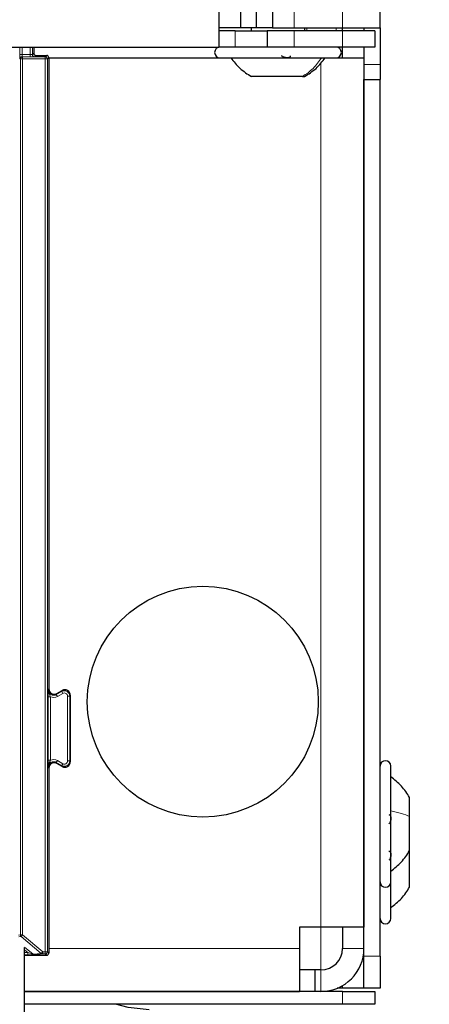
# Model space of a CAD drawing. Header units: millimetres. Extents: x 5 to 418, y 2 to 292.
# Tile 19 of 87: x 136.67 to 143.03, y 112.62 to 127.91. Entities that reach past the tile are written whole.
import ezdxf

# ---------------------------------------------------------------- set-up
doc = ezdxf.new("R2010")
doc.units = ezdxf.units.MM
doc.layers.add('SLD-0', color=7, linetype='Continuous')
doc.styles.add('SLDTEXTSTYLE0', font='TXT', dxfattribs={"width": 0.605})
doc.dimstyles.new('SLDDIMSTYLE1', dxfattribs={"dimtxt": 3.5, "dimasz": 3.302, "dimexe": 0, "dimexo": 0.0625, "dimgap": 0.875, "dimtad": 1, "dimdec": 0, "dimlfac": 6, "dimrnd": 1e-09, "dimzin": 12, "dimdsep": 46, "dimtxsty": 'SLDTEXTSTYLE0', "dimsah": 1, "dimcen": 0.09, "dimadec": 0, "dimazin": 3, "dimtfac": 1, "dimtofl": 0, "dimtmove": 0, "dimatfit": 3, "dimfxl": 1, "dimfrac": 2, "dimtolj": 1, "dimtzin": 12, "dimarcsym": 0})

# ---------------------------------------------------------------- blocks, each defined once
blk = doc.blocks.new('_D_2')
at = {"layer": 'SLD-0', "color": 7}
for p, q in [((147.348, 252.039), (157.337, 252.039)), ((156.337, 81.225), (156.337, 252.039)), ((131.17, 81.225), (157.337, 81.225))]:
    blk.add_line(p, q, dxfattribs=at)
for points in [[(156.337, 252.039), (155.829, 248.737), (156.845, 248.737)], [(156.337, 81.225), (156.845, 84.527), (155.829, 84.527)]]:
    blk.add_solid(points, dxfattribs=at)
at = {"layer": 'SLD-0', "color": 7, "insert": (151.826, 161.285), "char_height": 3.5, "attachment_point": 1, "rotation": 90, "style": 'SLDTEXTSTYLE0'}
blk.add_mtext('1025', dxfattribs=at)

msp = doc.modelspace()

# ---------------------------------------------------------------- linework, layer by layer
at = {"color": 7, "linetype": 'Continuous', "lineweight": 18}
for p, q in [((141.6817, 127.7887), (141.6817, 150.4554)), ((140.9317, 127.7887), (140.9317, 128.0387)), ((140.0151, 127.4887), (140.0151, 127.7387)), ((140.9317, 127.7387), (140.9317, 127.4887)), ((141.127, 127.7387), (141.127, 127.7887)), ((141.5841, 127.7387), (141.5841, 127.7887)), ((141.6817, 127.7387), (141.6817, 127.4887)), ((136.6766, 127.372), (136.6766, 127.4887)), ((136.71, 127.4887), (136.71, 127.372)), ((136.8388, 127.372), (136.8388, 127.4887)), ((136.8721, 127.4887), (136.8721, 127.3721)), ((136.8721, 127.3721), (136.8927, 127.3927)), ((141.5841, 127.4887), (141.5841, 127.4887)), ((136.6766, 127.372), (136.71, 127.372)), ((136.6854, 127.3046), (136.6778, 127.3053)), ((136.6854, 127.3046), (136.7187, 127.3046)), ((136.6854, 113.7006), (136.6854, 127.3046)), ((136.71, 127.372), (136.8388, 127.372)), ((136.7111, 127.3387), (136.7187, 127.3379)), ((136.8388, 127.3387), (136.7111, 127.3387)), ((136.7187, 127.3046), (136.7187, 127.3379)), ((136.7187, 127.3379), (137.0712, 127.3379)), ((136.7187, 127.3046), (136.7187, 113.7006)), ((137.0712, 127.3046), (136.7187, 127.3046)), ((136.8388, 127.3387), (136.8388, 127.372)), ((136.926, 127.3594), (136.9054, 127.3388)), ((137.0712, 127.3379), (137.0927, 127.3594)), ((137.0712, 127.3046), (137.0712, 127.3379)), ((137.0712, 113.4387), (137.0712, 127.3046)), ((137.0712, 127.3046), (137.1045, 127.3046)), ((137.126, 127.3261), (137.1045, 127.3046)), ((137.1045, 127.3046), (137.1045, 113.4387)), ((141.3484, 113.8221), (141.3484, 127.246)), ((141.5841, 127.3221), (141.5841, 127.3221)), ((142.0151, 127.2197), (142.2651, 127.2197)), ((137.1173, 117.5046), (137.126, 117.5196)), ((137.2423, 117.4324), (137.3257, 117.4805)), ((137.251, 117.4474), (137.2423, 117.4324)), ((137.3423, 117.4516), (137.259, 117.4035)), ((137.3257, 117.4805), (137.3343, 117.4955)), ((137.3423, 117.4516), (137.3257, 117.4805)), ((137.1172, 116.4116), (137.1172, 117.3992)), ((137.1172, 117.3992), (137.1506, 117.3992)), ((137.1506, 117.3992), (137.1506, 116.4116)), ((137.259, 117.4035), (137.2423, 117.4324)), ((137.4173, 116.4025), (137.4173, 117.4083)), ((137.4173, 117.4083), (137.4507, 117.4083)), ((137.4593, 117.4233), (137.4507, 117.4083)), ((137.4507, 117.4083), (137.4507, 116.4025)), ((137.1172, 116.4116), (137.1506, 116.4116)), ((137.2423, 116.3784), (137.259, 116.4073)), ((137.3257, 116.3303), (137.2423, 116.3784)), ((137.2423, 116.3784), (137.251, 116.3634)), ((137.259, 116.4073), (137.3423, 116.3592)), ((137.4173, 116.4025), (137.4507, 116.4025)), ((137.4507, 116.4025), (137.4593, 116.3875)), ((137.126, 116.2912), (137.1173, 116.3062)), ((137.3423, 116.3592), (137.3257, 116.3303)), ((137.3343, 116.3153), (137.3257, 116.3303)), ((142.7015, 114.9792), (142.7234, 114.9707)), ((141.3484, 113.1554), (141.3484, 113.8221)), ((136.6533, 113.6974), (136.6854, 113.7006)), ((136.6973, 113.6751), (136.6593, 113.6713)), ((136.6854, 113.7006), (136.7187, 113.7006)), ((136.7187, 113.7006), (136.6973, 113.6751)), ((137.0095, 113.4131), (136.6973, 113.6751)), ((136.7187, 113.7006), (137.0309, 113.4387)), ((136.7492, 113.5113), (136.8814, 113.4003)), ((136.7993, 113.4258), (136.7495, 113.4675)), ((141.0151, 113.4887), (137.126, 113.4887)), ((141.6817, 113.4887), (142.0151, 113.4887)), ((136.7495, 113.4258), (136.7993, 113.4258)), ((136.7993, 113.3924), (136.7495, 113.3924)), ((136.7993, 113.4258), (136.7993, 113.3924)), ((136.8814, 113.4003), (137.0095, 113.4131)), ((137.0309, 113.4053), (136.9029, 113.3925)), ((137.0095, 113.4131), (137.0309, 113.4387)), ((137.0309, 113.4387), (137.0712, 113.4387)), ((137.0309, 113.4053), (137.0309, 113.4387)), ((137.0712, 113.4053), (137.0309, 113.4053)), ((137.0712, 113.4387), (137.1045, 113.4387)), ((137.0712, 113.4053), (137.0712, 113.4387)), ((137.0927, 113.3839), (137.0712, 113.4053)), ((137.1045, 113.4387), (137.126, 113.4172)), ((142.0151, 113.3721), (142.2651, 113.3721)), ((141.3484, 113.1554), (141.3484, 112.8221)), ((141.6817, 112.6221), (141.6817, 112.8221))]:
    msp.add_line(p, q, dxfattribs=at)
at = {"color": 7, "linetype": 'Continuous', "lineweight": 25}
for p, q in [((142.2651, 127.7887), (142.2651, 150.4554)), ((139.7651, 128.0387), (139.7651, 127.4887)), ((140.0984, 128.0387), (140.0984, 127.7887)), ((140.3484, 127.7887), (140.3484, 128.0387)), ((140.5984, 128.0387), (140.5984, 127.7887)), ((140.0984, 127.7887), (139.7651, 127.7887)), ((140.0151, 127.7387), (139.7651, 127.7387)), ((140.0151, 127.7387), (140.5151, 127.7387)), ((140.3484, 127.7887), (140.0984, 127.7887)), ((140.2651, 127.7887), (140.2651, 127.7387)), ((140.5984, 127.7887), (140.3484, 127.7887)), ((140.5151, 127.7387), (140.5151, 127.4887)), ((140.9317, 127.7387), (140.5151, 127.7387)), ((140.5984, 127.7887), (140.9317, 127.7887)), ((140.9317, 127.7887), (141.6817, 127.7887)), ((141.6817, 127.7387), (140.9317, 127.7387)), ((141.0984, 127.7387), (141.0984, 127.7887)), ((141.6817, 127.7887), (142.2651, 127.7887)), ((141.6817, 127.7387), (141.6817, 127.7887)), ((142.1817, 127.7387), (141.6817, 127.7387)), ((142.0151, 127.7887), (142.0151, 127.7387)), ((142.1817, 127.7387), (142.1817, 127.4887)), ((142.2651, 127.7887), (142.2651, 127.2197)), ((61.9317, 127.4887), (139.7651, 127.4887)), ((136.8927, 127.4887), (136.8927, 127.3927)), ((140.0151, 127.4887), (139.7651, 127.4887)), ((140.5151, 127.4887), (140.0151, 127.4887)), ((140.9317, 127.4887), (140.5151, 127.4887)), ((141.6817, 127.4887), (140.9317, 127.4887)), ((142.1817, 127.4887), (141.6817, 127.4887)), ((141.6817, 127.3221), (141.6817, 127.4887)), ((142.0151, 127.4887), (142.0151, 127.3221)), ((136.926, 127.3594), (137.0927, 127.3594)), ((137.126, 127.3261), (137.126, 117.5196)), ((137.126, 127.3221), (139.7817, 127.3221)), ((139.7817, 127.3221), (141.5131, 127.3221)), ((141.5131, 127.3221), (141.5817, 127.3221)), ((141.5817, 127.3221), (142.0151, 127.3221)), ((142.0151, 127.3221), (142.0151, 113.8221)), ((142.2651, 127.2197), (142.2651, 126.984)), ((141.0628, 127.0304), (140.2692, 127.0304)), ((141.0628, 127.0304), (141.0942, 127.0304)), ((142.0151, 126.984), (142.2651, 126.984)), ((142.0151, 113.3721), (142.0151, 126.984)), ((142.2651, 113.3721), (142.2651, 126.984)), ((137.251, 117.4474), (137.3343, 117.4955)), ((137.4593, 117.4233), (137.4593, 116.3875)), ((137.126, 116.2912), (137.126, 113.4172)), ((137.3343, 116.3153), (137.251, 116.3634)), ((142.4317, 115.6737), (142.4317, 116.3221)), ((142.7234, 115.5374), (142.7234, 115.8346)), ((142.4317, 114.5221), (142.4317, 115.6737)), ((142.724, 115.5685), (142.7234, 115.5685)), ((142.7234, 115.0096), (142.7234, 115.5374)), ((142.7234, 115.2757), (142.724, 115.2757)), ((142.7234, 114.9707), (142.7234, 115.0096)), ((142.724, 115.0018), (142.7234, 115.0018)), ((142.7234, 114.4429), (142.7234, 114.9707)), ((142.7234, 114.709), (142.724, 114.709)), ((142.4317, 113.9554), (142.4317, 114.5303)), ((141.3484, 113.8221), (141.0151, 113.8221)), ((141.0151, 113.8221), (141.0151, 113.4887)), ((142.0151, 113.8221), (141.3484, 113.8221)), ((141.6817, 113.8221), (141.6817, 113.4887)), ((136.7495, 96.9302), (136.7495, 113.5052)), ((141.0151, 113.4887), (141.0151, 112.8221)), ((136.7495, 113.3839), (137.0927, 113.3839)), ((142.0048, 113.3721), (142.0151, 113.3721)), ((142.0151, 112.8721), (142.0151, 113.3721)), ((142.2651, 113.3721), (142.2651, 112.8721)), ((141.2508, 113.1554), (141.0151, 113.1554)), ((141.2508, 113.1554), (141.2508, 112.8221)), ((141.3484, 113.1554), (141.2508, 113.1554)), ((141.6817, 112.8721), (141.6017, 112.8721)), ((141.6817, 112.8721), (141.6817, 112.9114)), ((142.0151, 112.8721), (141.6817, 112.8721)), ((142.2651, 112.8721), (142.0151, 112.8721)), ((136.7495, 112.8221), (141.0151, 112.8221)), ((141.6817, 112.8221), (136.7495, 112.8221)), ((141.6817, 112.8221), (142.1817, 112.8221)), ((142.1817, 112.8221), (142.1817, 112.6221)), ((141.6817, 112.6221), (136.7495, 112.6221)), ((142.1817, 112.6221), (141.6817, 112.6221))]:
    msp.add_line(p, q, dxfattribs=at)
at = {"color": 7, "linetype": 'Continuous', "lineweight": 25, "flags": 128}
msp.add_lwpolyline([(138.6817, 112.5387), (138.3566, 112.5708), (138.1613, 112.6221)], dxfattribs=at)
at = {"color": 7, "linetype": 'Continuous', "lineweight": 25}
msp.add_circle((139.5151, 117.3221), 1.7917, dxfattribs=at)
for centre, radius, start, end in [((136.926, 127.3927), 0.0333, 180.00017, 269.99983), ((139.7817, 127.4054), 0.0833, 90, 270), ((141.5817, 127.4054), 0.0833, 270, 90), ((137.0927, 127.3261), 0.0333, 0.00017, 89.99983), ((137.2093, 117.5196), 0.0833, 180.0003, 299.9997), ((137.376, 117.4233), 0.0833, 0.0003, 119.9997), ((137.2093, 116.2912), 0.0833, 60.0003, 179.9997), ((137.376, 116.3875), 0.0833, 240.0003, 359.9997), ((142.3484, 116.3221), 0.0833, 0, 180), ((142.3484, 114.5221), 0.0833, 180, 360), ((142.3484, 113.9554), 0.0833, 180, 360), ((141.3484, 113.4887), 0.6667, 270, 0), ((141.3484, 113.4887), 0.3333, 270, 0), ((137.0927, 113.4172), 0.0333, 270.00017, 359.99983)]:
    msp.add_arc(centre, radius, start, end, dxfattribs=at)
at = {"color": 7, "linetype": 'Continuous', "lineweight": 18}
for centre, radius, start, end in [((136.7111, 127.3053), 0.0333, 90.00636, 180.00228), ((136.7187, 127.3046), 0.0333, 90.00636, 180.00228), ((136.9054, 127.3721), 0.0333, 180.0002, 269.9998), ((137.0712, 127.3046), 0.0333, 0.0002, 89.9998), ((137.2007, 117.5046), 0.0833, 180.00042, 299.99958), ((137.3673, 117.4083), 0.0833, 0.00018, 119.99982), ((137.3673, 117.4083), 0.05, 0.0003, 119.9997), ((137.2007, 117.5046), 0.1167, 244.55993, 299.9997), ((137.2007, 116.3062), 0.0833, 60.00042, 179.99958), ((137.2007, 116.3062), 0.1167, 60.0003, 115.44007), ((137.3673, 116.4025), 0.0833, 240.00018, 359.99982), ((137.3673, 116.4025), 0.05, 240.0003, 359.9997), ((136.7187, 113.7006), 0.0333, 180.00099, 229.99351), ((136.9029, 113.4259), 0.0333, 229.99382, 269.99754), ((137.0309, 113.4387), 0.0333, 229.99382, 269.99754), ((137.0712, 113.4387), 0.0333, 270.0002, 359.9998)]:
    msp.add_arc(centre, radius, start, end, dxfattribs=at)
for centre, major_axis, ratio, start_param, end_param in [((136.6778, 127.372), (0, 0.0667), 0.0174551, 1.5707963, 3.1398473), ((136.7111, 127.372), (0, 0.0333), 0.0349101, 1.5707963, 3.1398473), ((136.8388, 127.3721), (0.0333, 0), 0.0034907, 4.712389, 6.28144), ((136.8388, 127.3388), (0.0667, 0), 0.0017453, 4.712389, 6.28144), ((136.7992, 113.4259), (0.0823, -0.0255), 0.0008127, 4.7143263, 6.2725671), ((136.7992, 113.3925), (0.1037, 0), 0.0011218, 4.7137261, 6.2719669)]:
    msp.add_ellipse(centre, major_axis=major_axis, ratio=ratio, start_param=start_param, end_param=end_param, dxfattribs=at)
at = {"color": 7, "linetype": 'Continuous', "lineweight": 25}
for points, knots in [([(139.9485, 127.3221), (139.9936, 127.2643), (140.0838, 127.1487), (140.2075, 127.0698), (140.2693, 127.0304)], [0, 0, 0, 0, 0.5, 1, 1, 1, 1]), ([(140.8707, 127.3506), (140.8712, 127.3467), (140.8723, 127.3389), (140.8642, 127.3297), (140.8486, 127.3236), (140.8261, 127.3213), (140.8, 127.3235), (140.7742, 127.3296), (140.7514, 127.3389), (140.7411, 127.3467), (140.7359, 127.3506)], [0, 0, 0, 0, 0.12522174, 0.24948305, 0.37432565, 0.49906277, 0.6238964, 0.74938803, 0.87444058, 1, 1, 1, 1]), ([(141.0941, 127.0304), (141.156, 127.0698), (141.2796, 127.1487), (141.3698, 127.2643), (141.4149, 127.3221)], [0, 0, 0, 0, 0.49999999, 1, 1, 1, 1]), ([(142.7234, 115.8346), (142.684, 115.8964), (142.6051, 116.0201), (142.4895, 116.1103), (142.4317, 116.1554)], [0, 0, 0, 0, 0.5, 1, 1, 1, 1]), ([(142.4032, 115.5685), (142.4071, 115.5678), (142.4149, 115.5665), (142.4241, 115.5549), (142.4302, 115.5363), (142.4325, 115.5119), (142.4303, 115.4851), (142.4242, 115.4601), (142.4149, 115.4394), (142.4071, 115.4309), (142.4032, 115.4267)], [0, 0, 0, 0, 0.1252207, 0.2494814, 0.3743239, 0.4990613, 0.6238954, 0.7493873, 0.8744403, 1, 1, 1, 1]), ([(142.4032, 115.0018), (142.4071, 115.0011), (142.4149, 114.9999), (142.4241, 114.9882), (142.4302, 114.9696), (142.4325, 114.9452), (142.4303, 114.9185), (142.4242, 114.8935), (142.4149, 114.8727), (142.4071, 114.8643), (142.4032, 114.86)], [0, 0, 0, 0, 0.1252207, 0.2494814, 0.3743239, 0.4990613, 0.6238954, 0.7493873, 0.8744403, 1, 1, 1, 1]), ([(142.4317, 114.6887), (142.4895, 114.7338), (142.6051, 114.8241), (142.684, 114.9477), (142.7234, 115.0096)], [0, 0, 0, 0, 0.5, 1, 1, 1, 1]), ([(142.4317, 114.1221), (142.4895, 114.1672), (142.6051, 114.2574), (142.684, 114.3811), (142.7234, 114.4429)], [0, 0, 0, 0, 0.5, 1, 1, 1, 1])]:
    msp.add_open_spline(points, degree=3, knots=knots, dxfattribs=at)
at = {"color": 7, "linetype": 'Continuous', "lineweight": 18}
for points in [[(141.3591, 127.3221), (141.3174, 127.2643), (141.2341, 127.1487), (141.1199, 127.0698), (141.0628, 127.0304)], [(142.4317, 115.6271), (142.4895, 115.6145), (142.6051, 115.5892), (142.684, 115.5547), (142.7234, 115.5374)]]:
    msp.add_open_spline(points, degree=3, dxfattribs=at)
for points, knots in [([(137.1172, 117.3992), (137.1172, 117.4106), (137.1172, 117.4354), (137.1173, 117.4677), (137.1173, 117.4893), (137.1173, 117.5011), (137.1173, 117.5044), (137.1173, 117.5046)], [0, 0, 0, 0, 0.264538, 0.5779488, 0.8835529, 0.9948101, 1, 1, 1, 1]), ([(137.1173, 117.5046), (137.1173, 117.5043), (137.1174, 117.4989), (137.1187, 117.4804), (137.1273, 117.4523), (137.1413, 117.4245), (137.1479, 117.4065), (137.1506, 117.3992)], [0, 0, 0, 0, 0.0065778, 0.1475179, 0.504522, 0.8004523, 1, 1, 1, 1]), ([(137.1173, 116.3062), (137.1173, 116.3064), (137.1173, 116.3097), (137.1173, 116.3215), (137.1173, 116.3431), (137.1172, 116.3754), (137.1172, 116.4002), (137.1172, 116.4116)], [0, 0, 0, 0, 0.0051899, 0.1164471, 0.4220512, 0.735462, 1, 1, 1, 1]), ([(137.1173, 116.3062), (137.1173, 116.3065), (137.1174, 116.3093), (137.1176, 116.3147), (137.1184, 116.3231), (137.12, 116.3321), (137.1224, 116.3416), (137.1254, 116.3509), (137.1288, 116.3596), (137.1322, 116.3676), (137.1355, 116.3751), (137.1389, 116.3825), (137.142, 116.3893), (137.1445, 116.3953), (137.1467, 116.4006), (137.1487, 116.406), (137.1499, 116.4097), (137.1506, 116.4116)], [0, 0, 0, 0, 0.0065677, 0.0768313, 0.1473562, 0.2357514, 0.32458, 0.4144813, 0.5046353, 0.5784502, 0.6523023, 0.7262196, 0.8002127, 0.8497152, 0.8993371, 0.9495141, 1, 1, 1, 1])]:
    msp.add_open_spline(points, degree=3, knots=knots, dxfattribs=at)

# ---------------------------------------------------------------- dimensions: what is measured, and where the dimension line sits
at = {"layer": 'SLD-0', "color": 7}
dim = msp.add_linear_dim(base=(156.3373, 252.0387), p1=(131.1702, 81.2249), p2=(147.3484, 252.0387), angle=90, dimstyle='SLDDIMSTYLE1', dxfattribs=at)
dim.commit()
dim.dimension.update_dxf_attribs({"geometry": '_D_2', "text_midpoint": (156.3373, 166.6318), "dimtype": 160})

doc.saveas('drawing.dxf')
